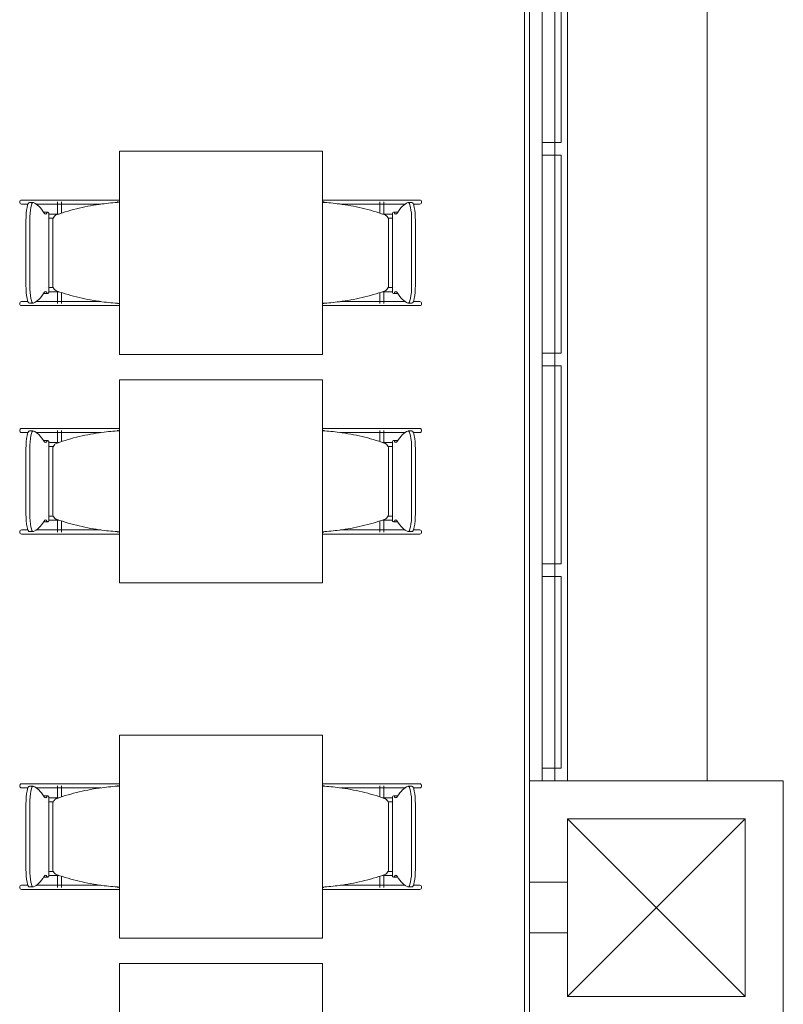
# Model space of a CAD drawing. Extents: x -1871171.1 to -1871111.3, y 2848215.5 to 2848272.6.
# Tile 94 of 121: x -1871144.5 to -1871141.5, y 2848264.5 to 2848268.3. Entities that reach past the tile are written whole.
import ezdxf

# ---------------------------------------------------------------- set-up
doc = ezdxf.new("R2010")
doc.units = 0
doc.header["$MEASUREMENT"] = 0
for name, color, linetype, lineweight in [('6075-BSE-ARQ-TERR$0$K-BSE-ARQ-ALV', 7, 'CONTINUOUS', 5), ('6075-BSE-ARQ-TERR$0$K-BSE-ARQ-LAY', 252, 'CONTINUOUS', 5), ('6075-BSE-ARQ-TERR$0$K-BSE-ARQ-MOB', 8, 'CONTINUOUS', 5)]:
    doc.layers.add(name, color=color, linetype=linetype, lineweight=lineweight)
doc.layers.add('K-NV2-ARQ-TXT-GER', color=1, linetype='CONTINUOUS')

# ---------------------------------------------------------------- blocks, each defined once
blk = doc.blocks.new('6075-BSE-ARQ-TERR')
at = {"layer": '6075-BSE-ARQ-TERR$0$K-BSE-ARQ-ALV'}
for p, q in [((23.55, 0), (23.55, -25.0801)), ((23.7, -0.15), (23.7, -6.25)), ((23.53, -25.089), (23.53, -1)), ((24.55, -6.25), (23.55, -6.25)), ((24.55, -7.25), (24.55, -6.25)), ((23.7, -7.1), (23.7, -6.4)), ((23.7, -6.4), (24.4, -6.4)), ((24.4, -6.4), (24.4, -7.1)), ((23.55, -6.65), (23.7, -6.65)), ((23.7, -6.85), (23.55, -6.85)), ((24.4, -7.1), (23.7, -7.1))]:
    blk.add_line(p, q, dxfattribs=at)
at = {"layer": '6075-BSE-ARQ-TERR$0$K-BSE-ARQ-LAY'}
for p, q in [((23.65, -6.25), (23.65, -1)), ((24.25, -6.25), (24.25, -1.25)), ((23.6, -1.825), (23.6, -6.25)), ((23.6745, -3.735), (23.6745, -2.955)), ((23.6745, -4.565), (23.6745, -3.785)), ((23.6745, -5.395), (23.6745, -4.615)), ((23.6745, -6.2), (23.6745, -5.445)), ((23.6745, -6.2), (23.6, -6.2)), ((24.4, -6.4), (23.7, -7.1)), ((23.7, -6.4), (24.4, -7.1))]:
    blk.add_line(p, q, dxfattribs=at)
at = {"layer": '6075-BSE-ARQ-TERR$0$K-BSE-ARQ-LAY', "extrusion": (0, 0, -1)}
for p, q in [((23.6745, -3.735), (23.6, -3.735)), ((23.6, -3.785), (23.6745, -3.785)), ((23.6745, -4.565), (23.6, -4.565)), ((23.6, -4.615), (23.6745, -4.615)), ((23.6745, -5.395), (23.6, -5.395)), ((23.6, -5.445), (23.6745, -5.445))]:
    blk.add_line(p, q, dxfattribs=at)
at = {"layer": '6075-BSE-ARQ-TERR$0$K-BSE-ARQ-MOB'}
for p, q in [((21.9347, -3.7701), (21.9347, -4.5701)), ((22.7347, -3.7701), (21.9347, -3.7701)), ((22.7347, -4.5701), (22.7347, -3.7701)), ((21.6919, -3.9621), (21.5487, -3.9621)), ((21.5487, -3.9781), (21.5739, -3.9781)), ((21.5941, -3.972), (21.5793, -3.972)), ((21.6054, -3.9781), (21.7705, -3.9781)), ((21.6899, -3.9696), (21.6899, -4.0189)), ((21.799, -3.9621), (21.6932, -3.9621)), ((21.7059, -4.0138), (21.7059, -3.9696)), ((21.899, -3.9621), (21.8014, -3.9621)), ((21.8014, -3.9781), (21.8613, -3.9781)), ((21.9347, -3.9621), (21.9, -3.9621)), ((21.9255, -3.9696), (21.93, -3.9696)), ((22.7358, -3.9696), (22.7358, -3.9715)), ((22.7361, -3.9696), (22.7407, -3.9696)), ((22.7895, -3.9621), (22.7537, -3.9621)), ((22.9729, -3.9621), (22.7909, -3.9621)), ((22.8048, -3.9781), (22.9729, -3.9781)), ((22.9602, -3.9696), (22.9602, -4.0138)), ((22.9762, -4.0189), (22.9762, -3.9696)), ((23.1175, -3.9621), (22.9897, -3.9621)), ((22.9897, -3.9781), (23.0607, -3.9781)), ((23.0868, -3.972), (23.0721, -3.972)), ((23.0922, -3.9781), (23.1175, -3.9781)), ((21.6519, -4.01), (21.6372, -4.01)), ((21.6561, -4.3268), (21.6561, -4.0134)), ((23.01, -4.0134), (23.01, -4.3268)), ((23.029, -4.01), (23.0142, -4.01)), ((21.566, -4.2982), (21.566, -4.042)), ((21.5807, -4.042), (21.5807, -4.2982)), ((21.6715, -4.0431), (21.6715, -4.2971)), ((22.9947, -4.2971), (22.9947, -4.0431)), ((23.0854, -4.2982), (23.0854, -4.042)), ((23.1002, -4.042), (23.1002, -4.2982)), ((21.6372, -4.3301), (21.6519, -4.3301)), ((21.6899, -4.3212), (21.6899, -4.3701)), ((21.7059, -4.3701), (21.7059, -4.3263)), ((22.9602, -4.3263), (22.9602, -4.3701)), ((22.9762, -4.3701), (22.9762, -4.3212)), ((23.0142, -4.3301), (23.029, -4.3301)), ((21.5739, -4.3621), (21.5487, -4.3621)), ((21.5487, -4.3781), (21.7705, -4.3781)), ((21.5793, -4.3682), (21.5941, -4.3682)), ((21.6919, -4.3621), (21.6054, -4.3621)), ((21.799, -4.3621), (21.6932, -4.3621)), ((21.8613, -4.3621), (21.8014, -4.3621)), ((21.8014, -4.3781), (21.9125, -4.3781)), ((21.93, -4.3701), (21.9263, -4.3701)), ((22.7358, -4.3686), (22.7358, -4.3701)), ((22.7398, -4.3701), (22.7361, -4.3701)), ((22.7537, -4.3781), (22.8647, -4.3781)), ((22.9729, -4.3621), (22.8048, -4.3621)), ((22.8956, -4.3781), (23.1175, -4.3781)), ((23.0607, -4.3621), (22.9897, -4.3621)), ((23.0721, -4.3682), (23.0868, -4.3682)), ((23.1175, -4.3621), (23.0922, -4.3621)), ((21.9347, -4.5701), (22.7347, -4.5701)), ((21.9347, -4.6701), (21.9347, -5.4701)), ((22.7347, -4.6701), (21.9347, -4.6701)), ((22.7347, -5.4701), (22.7347, -4.6701)), ((21.6919, -4.8621), (21.5487, -4.8621)), ((21.5487, -4.8781), (21.5739, -4.8781)), ((21.5941, -4.872), (21.5793, -4.872)), ((21.6054, -4.8781), (21.7705, -4.8781)), ((21.6899, -4.8696), (21.6899, -4.9189)), ((21.799, -4.8621), (21.6932, -4.8621)), ((21.7059, -4.9138), (21.7059, -4.8696)), ((21.899, -4.8621), (21.8014, -4.8621)), ((21.8014, -4.8781), (21.8613, -4.8781)), ((21.9347, -4.8621), (21.9, -4.8621)), ((21.9255, -4.8696), (21.93, -4.8696)), ((22.7358, -4.8696), (22.7358, -4.8715)), ((22.7361, -4.8696), (22.7407, -4.8696)), ((22.7895, -4.8621), (22.7537, -4.8621)), ((22.9729, -4.8621), (22.7909, -4.8621)), ((22.8048, -4.8781), (22.9729, -4.8781)), ((22.9602, -4.8696), (22.9602, -4.9138)), ((22.9762, -4.9189), (22.9762, -4.8696)), ((23.1175, -4.8621), (22.9897, -4.8621)), ((22.9897, -4.8781), (23.0607, -4.8781)), ((23.0868, -4.872), (23.0721, -4.872)), ((23.0922, -4.8781), (23.1175, -4.8781)), ((21.6519, -4.91), (21.6372, -4.91)), ((21.6561, -5.2268), (21.6561, -4.9134)), ((23.01, -4.9134), (23.01, -5.2268)), ((23.029, -4.91), (23.0142, -4.91)), ((21.566, -5.1982), (21.566, -4.942)), ((21.5807, -4.942), (21.5807, -5.1982)), ((21.6715, -4.9431), (21.6715, -5.1971)), ((22.9947, -5.1971), (22.9947, -4.9431)), ((23.0854, -5.1982), (23.0854, -4.942)), ((23.1002, -4.942), (23.1002, -5.1982)), ((21.6372, -5.2301), (21.6519, -5.2301)), ((21.6899, -5.2212), (21.6899, -5.2701)), ((21.7059, -5.2701), (21.7059, -5.2263)), ((22.9602, -5.2263), (22.9602, -5.2701)), ((22.9762, -5.2701), (22.9762, -5.2212)), ((23.0142, -5.2301), (23.029, -5.2301)), ((21.5739, -5.2621), (21.5487, -5.2621)), ((21.5793, -5.2682), (21.5941, -5.2682)), ((21.6919, -5.2621), (21.6054, -5.2621)), ((21.799, -5.2621), (21.6932, -5.2621)), ((21.8613, -5.2621), (21.8014, -5.2621)), ((21.93, -5.2701), (21.9263, -5.2701)), ((22.7358, -5.2686), (22.7358, -5.2701)), ((22.7398, -5.2701), (22.7361, -5.2701)), ((22.9729, -5.2621), (22.8053, -5.2621)), ((23.0607, -5.2621), (22.9897, -5.2621)), ((23.0721, -5.2682), (23.0868, -5.2682)), ((23.1175, -5.2621), (23.0922, -5.2621)), ((21.5487, -5.2781), (21.7705, -5.2781)), ((21.8014, -5.2781), (21.9125, -5.2781)), ((22.7537, -5.2781), (22.8647, -5.2781)), ((22.8956, -5.2781), (23.1175, -5.2781)), ((21.9347, -5.4701), (22.7347, -5.4701)), ((21.9347, -6.0701), (21.9347, -6.8701)), ((22.7347, -6.0701), (21.9347, -6.0701)), ((22.7347, -6.8701), (22.7347, -6.0701)), ((21.6919, -6.2621), (21.5487, -6.2621)), ((21.5487, -6.2781), (21.5739, -6.2781)), ((21.5941, -6.272), (21.5793, -6.272)), ((21.6054, -6.2781), (21.7705, -6.2781)), ((21.6899, -6.2696), (21.6899, -6.3189)), ((21.799, -6.2621), (21.6932, -6.2621)), ((21.7059, -6.3138), (21.7059, -6.2696)), ((21.899, -6.2621), (21.8014, -6.2621)), ((21.8014, -6.2781), (21.8613, -6.2781)), ((21.9347, -6.2621), (21.9, -6.2621)), ((21.9255, -6.2696), (21.93, -6.2696)), ((22.7358, -6.2696), (22.7358, -6.2715)), ((22.7361, -6.2696), (22.7407, -6.2696)), ((22.7895, -6.2621), (22.7537, -6.2621)), ((22.9729, -6.2621), (22.7909, -6.2621)), ((22.8048, -6.2781), (22.9729, -6.2781)), ((22.9602, -6.2696), (22.9602, -6.3138)), ((22.9762, -6.3189), (22.9762, -6.2696)), ((23.1175, -6.2621), (22.9897, -6.2621)), ((22.9897, -6.2781), (23.0607, -6.2781)), ((23.0868, -6.272), (23.0721, -6.272)), ((23.0922, -6.2781), (23.1175, -6.2781)), ((21.6519, -6.31), (21.6372, -6.31)), ((21.6561, -6.6268), (21.6561, -6.3134)), ((23.01, -6.3134), (23.01, -6.6268)), ((23.029, -6.31), (23.0142, -6.31)), ((21.566, -6.5982), (21.566, -6.342)), ((21.5807, -6.342), (21.5807, -6.5982)), ((21.6715, -6.3431), (21.6715, -6.5971)), ((22.9947, -6.5971), (22.9947, -6.3431)), ((23.0854, -6.5982), (23.0854, -6.342)), ((23.1002, -6.342), (23.1002, -6.5982)), ((21.6372, -6.6301), (21.6519, -6.6301)), ((21.6899, -6.6212), (21.6899, -6.6701)), ((21.7059, -6.6701), (21.7059, -6.6263)), ((22.9602, -6.6263), (22.9602, -6.6701)), ((22.9762, -6.6701), (22.9762, -6.6212)), ((23.0142, -6.6301), (23.029, -6.6301)), ((21.5739, -6.6621), (21.5487, -6.6621)), ((21.5793, -6.6682), (21.5941, -6.6682)), ((21.6919, -6.6621), (21.6054, -6.6621)), ((21.799, -6.6621), (21.6932, -6.6621)), ((21.8613, -6.6621), (21.8014, -6.6621)), ((21.93, -6.6701), (21.9263, -6.6701)), ((22.7358, -6.6686), (22.7358, -6.6701)), ((22.7398, -6.6701), (22.7361, -6.6701)), ((22.9729, -6.6621), (22.8053, -6.6621)), ((23.0607, -6.6621), (22.9897, -6.6621)), ((23.0721, -6.6682), (23.0868, -6.6682)), ((23.1175, -6.6621), (23.0922, -6.6621)), ((21.5487, -6.6781), (21.7705, -6.6781)), ((21.8014, -6.6781), (21.9125, -6.6781)), ((22.7537, -6.6781), (22.8647, -6.6781)), ((22.8956, -6.6781), (23.1175, -6.6781)), ((21.9347, -6.8701), (22.7347, -6.8701)), ((21.9347, -6.9701), (21.9347, -7.7701)), ((22.7347, -6.9701), (21.9347, -6.9701)), ((22.7347, -7.7701), (22.7347, -6.9701))]:
    blk.add_line(p, q, dxfattribs=at)
at = {"layer": '6075-BSE-ARQ-TERR$0$K-BSE-ARQ-MOB', "flags": 128}
for points in [[(21.6932, -3.9621), (21.6857, -3.9621), (21.6845, -3.9621), (21.6765, -3.9621)], [(21.6765, -3.9781), (21.6932, -3.9781)], [(21.8014, -3.9621), (21.7966, -3.9621), (21.7737, -3.9621), (21.7705, -3.9621)], [(21.7705, -3.9781), (21.8014, -3.9781)], [(21.9, -3.9621), (21.8958, -3.9621), (21.8845, -3.9621), (21.8753, -3.9621)], [(21.9347, -3.9621), (21.9125, -3.9621)], [(22.7537, -3.9621), (22.7347, -3.9621)], [(22.7909, -3.9621), (22.7853, -3.9621), (22.7747, -3.9621), (22.7661, -3.9621)], [(22.8956, -3.9621), (22.8647, -3.9621)], [(22.8647, -3.9781), (22.8956, -3.9781)], [(22.9897, -3.9621), (22.9852, -3.9621), (22.9737, -3.9621), (22.9729, -3.9621)], [(22.9729, -3.9781), (22.9897, -3.9781)], [(21.6479, -4.0171), (21.6483, -4.0171)], [(21.6484, -4.0331), (21.6479, -4.0331), (21.6479, -4.0331)], [(21.6563, -4.0171), (21.6957, -4.0171)], [(21.673, -4.0331), (21.6653, -4.0331), (21.6639, -4.0331), (21.6565, -4.0331)], [(22.9705, -4.0171), (23.0097, -4.0171)], [(23.0099, -4.0331), (23.0052, -4.0331), (22.9934, -4.0331), (22.9924, -4.0331)], [(23.0178, -4.0171), (23.0182, -4.0171), (23.0182, -4.0171)], [(23.0182, -4.0331), (23.0178, -4.0331)], [(21.6479, -4.3071), (21.6483, -4.3071)], [(21.6484, -4.3231), (21.6479, -4.3231), (21.6479, -4.3231)], [(21.6563, -4.3071), (21.6737, -4.3071)], [(21.6957, -4.3231), (21.6639, -4.3231), (21.6565, -4.3231)], [(23.0099, -4.3231), (23.0052, -4.3231), (22.9741, -4.3231), (22.9705, -4.3231)], [(22.9931, -4.3071), (23.0097, -4.3071)], [(23.0178, -4.3071), (23.0182, -4.3071), (23.0182, -4.3071)], [(23.0182, -4.3231), (23.0178, -4.3231)], [(21.6932, -4.3621), (21.6857, -4.3621), (21.6845, -4.3621), (21.6765, -4.3621)], [(21.6765, -4.3781), (21.6932, -4.3781)], [(21.8014, -4.3621), (21.7966, -4.3621), (21.7737, -4.3621), (21.7705, -4.3621)], [(21.7705, -4.3781), (21.8014, -4.3781)], [(21.8753, -4.3781), (21.9, -4.3781)], [(21.9125, -4.3781), (21.9347, -4.3781)], [(22.7347, -4.3781), (22.7537, -4.3781)], [(22.7661, -4.3781), (22.7909, -4.3781)], [(22.8956, -4.3621), (22.8647, -4.3621)], [(22.8647, -4.3781), (22.8956, -4.3781)], [(22.9897, -4.3621), (22.9852, -4.3621), (22.9737, -4.3621), (22.9729, -4.3621)], [(22.9729, -4.3781), (22.9897, -4.3781)], [(21.6932, -4.8621), (21.6857, -4.8621), (21.6845, -4.8621), (21.6765, -4.8621)], [(21.6765, -4.8781), (21.6932, -4.8781)], [(21.8014, -4.8621), (21.7966, -4.8621), (21.7737, -4.8621), (21.7705, -4.8621)], [(21.7705, -4.8781), (21.8014, -4.8781)], [(21.9, -4.8621), (21.8958, -4.8621), (21.8845, -4.8621), (21.8753, -4.8621)], [(21.9347, -4.8621), (21.9125, -4.8621)], [(22.7537, -4.8621), (22.7347, -4.8621)], [(22.7909, -4.8621), (22.7853, -4.8621), (22.7747, -4.8621), (22.7661, -4.8621)], [(22.8956, -4.8621), (22.8647, -4.8621)], [(22.8647, -4.8781), (22.8956, -4.8781)], [(22.9897, -4.8621), (22.9852, -4.8621), (22.9737, -4.8621), (22.9729, -4.8621)], [(22.9729, -4.8781), (22.9897, -4.8781)], [(21.6479, -4.9171), (21.6483, -4.9171)], [(21.6563, -4.9171), (21.6957, -4.9171)], [(22.9705, -4.9171), (23.0097, -4.9171)], [(23.0178, -4.9171), (23.0182, -4.9171), (23.0182, -4.9171)], [(21.6484, -4.9331), (21.6479, -4.9331), (21.6479, -4.9331)], [(21.673, -4.9331), (21.6653, -4.9331), (21.6639, -4.9331), (21.6565, -4.9331)], [(23.0099, -4.9331), (23.0052, -4.9331), (22.9934, -4.9331), (22.9924, -4.9331)], [(23.0182, -4.9331), (23.0178, -4.9331)], [(21.6479, -5.2071), (21.6483, -5.2071)], [(21.6484, -5.2231), (21.6479, -5.2231), (21.6479, -5.2231)], [(21.6563, -5.2071), (21.6737, -5.2071)], [(21.6957, -5.2231), (21.6639, -5.2231), (21.6565, -5.2231)], [(23.0099, -5.2231), (23.0052, -5.2231), (22.9741, -5.2231), (22.9705, -5.2231)], [(22.9931, -5.2071), (23.0097, -5.2071)], [(23.0178, -5.2071), (23.0182, -5.2071), (23.0182, -5.2071)], [(23.0182, -5.2231), (23.0178, -5.2231)], [(21.6932, -5.2621), (21.6857, -5.2621), (21.6845, -5.2621), (21.6765, -5.2621)], [(21.8014, -5.2621), (21.7966, -5.2621), (21.7737, -5.2621), (21.7705, -5.2621)], [(22.8956, -5.2621), (22.8647, -5.2621)], [(22.9897, -5.2621), (22.9852, -5.2621), (22.9737, -5.2621), (22.9729, -5.2621)], [(21.6765, -5.2781), (21.6932, -5.2781)], [(21.7705, -5.2781), (21.8014, -5.2781)], [(21.8753, -5.2781), (21.9, -5.2781)], [(21.9125, -5.2781), (21.9347, -5.2781)], [(22.7347, -5.2781), (22.7537, -5.2781)], [(22.7661, -5.2781), (22.7909, -5.2781)], [(22.8647, -5.2781), (22.8956, -5.2781)], [(22.9729, -5.2781), (22.9897, -5.2781)], [(21.6932, -6.2621), (21.6857, -6.2621), (21.6845, -6.2621), (21.6765, -6.2621)], [(21.6765, -6.2781), (21.6932, -6.2781)], [(21.8014, -6.2621), (21.7966, -6.2621), (21.7737, -6.2621), (21.7705, -6.2621)], [(21.7705, -6.2781), (21.8014, -6.2781)], [(21.9, -6.2621), (21.8958, -6.2621), (21.8845, -6.2621), (21.8753, -6.2621)], [(21.9347, -6.2621), (21.9125, -6.2621)], [(22.7537, -6.2621), (22.7347, -6.2621)], [(22.7909, -6.2621), (22.7853, -6.2621), (22.7747, -6.2621), (22.7661, -6.2621)], [(22.8956, -6.2621), (22.8647, -6.2621)], [(22.8647, -6.2781), (22.8956, -6.2781)], [(22.9897, -6.2621), (22.9852, -6.2621), (22.9737, -6.2621), (22.9729, -6.2621)], [(22.9729, -6.2781), (22.9897, -6.2781)], [(21.6479, -6.3171), (21.6483, -6.3171)], [(21.6563, -6.3171), (21.6957, -6.3171)], [(22.9705, -6.3171), (23.0097, -6.3171)], [(23.0178, -6.3171), (23.0182, -6.3171), (23.0182, -6.3171)], [(21.6484, -6.3331), (21.6479, -6.3331), (21.6479, -6.3331)], [(21.673, -6.3331), (21.6653, -6.3331), (21.6639, -6.3331), (21.6565, -6.3331)], [(23.0099, -6.3331), (23.0052, -6.3331), (22.9934, -6.3331), (22.9924, -6.3331)], [(23.0182, -6.3331), (23.0178, -6.3331)], [(21.6479, -6.6071), (21.6483, -6.6071)], [(21.6484, -6.6231), (21.6479, -6.6231), (21.6479, -6.6231)], [(21.6563, -6.6071), (21.6737, -6.6071)], [(21.6957, -6.6231), (21.6639, -6.6231), (21.6565, -6.6231)], [(23.0099, -6.6231), (23.0052, -6.6231), (22.9741, -6.6231), (22.9705, -6.6231)], [(22.9931, -6.6071), (23.0097, -6.6071)], [(23.0178, -6.6071), (23.0182, -6.6071), (23.0182, -6.6071)], [(23.0182, -6.6231), (23.0178, -6.6231)], [(21.6932, -6.6621), (21.6857, -6.6621), (21.6845, -6.6621), (21.6765, -6.6621)], [(21.8014, -6.6621), (21.7966, -6.6621), (21.7737, -6.6621), (21.7705, -6.6621)], [(22.8956, -6.6621), (22.8647, -6.6621)], [(22.9897, -6.6621), (22.9852, -6.6621), (22.9737, -6.6621), (22.9729, -6.6621)], [(21.6765, -6.6781), (21.6932, -6.6781)], [(21.7705, -6.6781), (21.8014, -6.6781)], [(21.8753, -6.6781), (21.9, -6.6781)], [(21.9125, -6.6781), (21.9347, -6.6781)], [(22.7347, -6.6781), (22.7537, -6.6781)], [(22.7661, -6.6781), (22.7909, -6.6781)], [(22.8647, -6.6781), (22.8956, -6.6781)], [(22.9729, -6.6781), (22.9897, -6.6781)]]:
    blk.add_lwpolyline(points, dxfattribs=at)
at = {"layer": '6075-BSE-ARQ-TERR$0$K-BSE-ARQ-MOB'}
for centre, major_axis, ratio, start_param, end_param in [((21.5487, -3.9701), (0, 0.008), 0.93358, 0, 1.570796), ((21.5487, -3.9701), (0, 0.008), 0.93358, 1.570796, 3.141593), ((21.5793, -4.042), (0, 0.07), 0.190809, -0.06917, 1.570796), ((21.5941, -4.042), (0, 0.07), 0.190809, -0.06917, 1.570796), ((21.582, -4.9507), (0, 0.9808), 0.190809, -0.299129, -0.06917), ((23.0841, -4.9507), (0, 0.9808), 0.190809, 0.06917, 0.299129), ((23.0721, -4.042), (0, 0.07), 0.190809, -1.570796, 0.06917), ((23.0868, -4.042), (0, 0.07), 0.190809, -1.570796, 0.06917), ((23.1175, -3.9701), (0, 0.008), 0.93358, 4.712389, 6.283185), ((23.1175, -3.9701), (0, 0.008), 0.93358, 3.141593, 4.712389), ((21.6372, -4.085), (0, 0.0749), 0.190809, -0.09971, 0.09971), ((21.6424, -3.9242), (0, 0.0933), 0.190809, 2.842464, 3.440721), ((21.6519, -4.085), (0, 0.0749), 0.190809, -0.299129, 0.299129), ((23.0142, -4.085), (0, 0.0749), 0.190809, -0.299129, 0.299129), ((23.0237, -3.9242), (0, 0.0933), 0.190809, 2.842464, 3.440721), ((23.029, -4.085), (0, 0.0749), 0.190809, -0.09971, 0.09971), ((21.5793, -4.2982), (0, 0.07), 0.190809, 1.570796, 3.210763), ((21.5941, -4.2982), (0, 0.07), 0.190809, 1.570796, 3.210763), ((23.0721, -4.2982), (0, 0.07), 0.190809, 3.072423, 4.712389), ((23.0868, -4.2982), (0, 0.07), 0.190809, 3.072423, 4.712389), ((21.582, -3.3895), (0, 0.9808), 0.190809, 3.210763, 3.440721), ((21.6372, -4.2552), (0, 0.0749), 0.190809, 3.041883, 3.241302), ((21.6424, -4.416), (0, 0.0933), 0.190809, -0.299129, 0.299129), ((21.6519, -4.2552), (0, 0.0749), 0.190809, 2.842464, 3.440721), ((23.0142, -4.2552), (0, 0.0749), 0.190809, 2.842464, 3.440721), ((23.0237, -4.416), (0, 0.0933), 0.190809, -0.299129, 0.299129), ((23.029, -4.2552), (0, 0.0749), 0.190809, 3.041883, 3.241302), ((23.0841, -3.3895), (0, 0.9808), 0.190809, 2.842464, 3.072423), ((21.5487, -4.3701), (0, 0.008), 0.93358, 0, 1.570796), ((21.5487, -4.3701), (0, 0.008), 0.93358, 1.570796, 3.141593), ((23.1175, -4.3701), (0, 0.008), 0.93358, 4.712389, 6.283185), ((23.1175, -4.3701), (0, 0.008), 0.93358, 3.141593, 4.712389), ((21.5487, -4.8701), (0, 0.008), 0.93358, 0, 1.570796), ((21.5487, -4.8701), (0, 0.008), 0.93358, 1.570796, 3.141593), ((21.5793, -4.942), (0, 0.07), 0.190809, -0.06917, 1.570796), ((21.5941, -4.942), (0, 0.07), 0.190809, -0.06917, 1.570796), ((21.582, -5.8507), (0, 0.9808), 0.190809, -0.299129, -0.06917), ((23.0841, -5.8507), (0, 0.9808), 0.190809, 0.06917, 0.299129), ((23.0721, -4.942), (0, 0.07), 0.190809, -1.570796, 0.06917), ((23.0868, -4.942), (0, 0.07), 0.190809, -1.570796, 0.06917), ((23.1175, -4.8701), (0, 0.008), 0.93358, 4.712389, 6.283185), ((23.1175, -4.8701), (0, 0.008), 0.93358, 3.141593, 4.712389), ((21.6372, -4.985), (0, 0.0749), 0.190809, -0.09971, 0.09971), ((21.6424, -4.8242), (0, 0.0933), 0.190809, 2.842464, 3.440721), ((21.6519, -4.985), (0, 0.0749), 0.190809, -0.299129, 0.299129), ((23.0142, -4.985), (0, 0.0749), 0.190809, -0.299129, 0.299129), ((23.0237, -4.8242), (0, 0.0933), 0.190809, 2.842464, 3.440721), ((23.029, -4.985), (0, 0.0749), 0.190809, -0.09971, 0.09971), ((21.5793, -5.1982), (0, 0.07), 0.190809, 1.570796, 3.210763), ((21.5941, -5.1982), (0, 0.07), 0.190809, 1.570796, 3.210763), ((23.0721, -5.1982), (0, 0.07), 0.190809, 3.072423, 4.712389), ((23.0868, -5.1982), (0, 0.07), 0.190809, 3.072423, 4.712389), ((21.582, -4.2895), (0, 0.9808), 0.190809, 3.210763, 3.440721), ((21.6372, -5.1552), (0, 0.0749), 0.190809, 3.041883, 3.241302), ((21.6424, -5.316), (0, 0.0933), 0.190809, -0.299129, 0.299129), ((21.6519, -5.1552), (0, 0.0749), 0.190809, 2.842464, 3.440721), ((23.0142, -5.1552), (0, 0.0749), 0.190809, 2.842464, 3.440721), ((23.0237, -5.316), (0, 0.0933), 0.190809, -0.299129, 0.299129), ((23.029, -5.1552), (0, 0.0749), 0.190809, 3.041883, 3.241302), ((23.0841, -4.2895), (0, 0.9808), 0.190809, 2.842464, 3.072423), ((21.5487, -5.2701), (0, 0.008), 0.93358, 0, 1.570796), ((21.5487, -5.2701), (0, 0.008), 0.93358, 1.570796, 3.141593), ((23.1175, -5.2701), (0, 0.008), 0.93358, 4.712389, 6.283185), ((23.1175, -5.2701), (0, 0.008), 0.93358, 3.141593, 4.712389), ((21.5487, -6.2701), (0, 0.008), 0.93358, 0, 1.570796), ((21.5487, -6.2701), (0, 0.008), 0.93358, 1.570796, 3.141593), ((21.5793, -6.342), (0, 0.07), 0.190809, -0.06917, 1.570796), ((21.5941, -6.342), (0, 0.07), 0.190809, -0.06917, 1.570796), ((21.582, -7.2507), (0, 0.9808), 0.190809, -0.299129, -0.06917), ((23.0841, -7.2507), (0, 0.9808), 0.190809, 0.06917, 0.299129), ((23.0721, -6.342), (0, 0.07), 0.190809, -1.570796, 0.06917), ((23.0868, -6.342), (0, 0.07), 0.190809, -1.570796, 0.06917), ((23.1175, -6.2701), (0, 0.008), 0.93358, 4.712389, 6.283185), ((23.1175, -6.2701), (0, 0.008), 0.93358, 3.141593, 4.712389), ((21.6372, -6.385), (0, 0.0749), 0.190809, -0.09971, 0.09971), ((21.6424, -6.2242), (0, 0.0933), 0.190809, 2.842464, 3.440721), ((21.6519, -6.385), (0, 0.0749), 0.190809, -0.299129, 0.299129), ((23.0142, -6.385), (0, 0.0749), 0.190809, -0.299129, 0.299129), ((23.0237, -6.2242), (0, 0.0933), 0.190809, 2.842464, 3.440721), ((23.029, -6.385), (0, 0.0749), 0.190809, -0.09971, 0.09971), ((21.5793, -6.5982), (0, 0.07), 0.190809, 1.570796, 3.210763), ((21.5941, -6.5982), (0, 0.07), 0.190809, 1.570796, 3.210763), ((21.582, -5.6895), (0, 0.9808), 0.190809, 3.210763, 3.440721), ((21.6372, -6.5552), (0, 0.0749), 0.190809, 3.041883, 3.241302), ((21.6424, -6.716), (0, 0.0933), 0.190809, -0.299129, 0.299129), ((21.6519, -6.5552), (0, 0.0749), 0.190809, 2.842464, 3.440721), ((23.0142, -6.5552), (0, 0.0749), 0.190809, 2.842464, 3.440721), ((23.0237, -6.716), (0, 0.0933), 0.190809, -0.299129, 0.299129), ((23.029, -6.5552), (0, 0.0749), 0.190809, 3.041883, 3.241302), ((23.0841, -5.6895), (0, 0.9808), 0.190809, 2.842464, 3.072423), ((23.0721, -6.5982), (0, 0.07), 0.190809, 3.072423, 4.712389), ((23.0868, -6.5982), (0, 0.07), 0.190809, 3.072423, 4.712389), ((21.5487, -6.6701), (0, 0.008), 0.93358, 0, 1.570796), ((21.5487, -6.6701), (0, 0.008), 0.93358, 1.570796, 3.141593), ((23.1175, -6.6701), (0, 0.008), 0.93358, 4.712389, 6.283185), ((23.1175, -6.6701), (0, 0.008), 0.93358, 3.141593, 4.712389)]:
    blk.add_ellipse(centre, major_axis=major_axis, ratio=ratio, start_param=start_param, end_param=end_param, dxfattribs=at)
for points, knots in [([(21.9347, -3.971), (21.9115, -3.9722), (21.858, -3.9772), (21.7753, -3.9925), (21.7169, -4.0095), (21.6882, -4.0195)], [0.0794766, 0.0794766, 0.0794766, 0.0794766, 0.3333333, 0.6666667, 1, 1, 1, 1]), ([(22.9779, -4.0195), (22.9492, -4.0095), (22.8909, -3.9925), (22.8092, -3.9774), (22.7568, -3.9724), (22.7347, -3.9712)], [0, 0, 0, 0, 0.3333333, 0.6666667, 0.9087018, 0.9087018, 0.9087018, 0.9087018]), ([(21.6882, -4.0195), (21.6863, -4.0202), (21.6826, -4.022), (21.6771, -4.0267), (21.6735, -4.0325), (21.6717, -4.0384), (21.6715, -4.0415), (21.6715, -4.0431)], [0, 0, 0, 0, 0.2, 0.4, 0.7, 0.85, 1, 1, 1, 1]), ([(22.9947, -4.0431), (22.9947, -4.041), (22.9942, -4.0369), (22.9915, -4.0301), (22.9872, -4.0248), (22.9822, -4.0212), (22.9794, -4.02), (22.9779, -4.0195)], [0, 0, 0, 0, 0.2, 0.4, 0.7, 0.85, 1, 1, 1, 1]), ([(21.6715, -4.2971), (21.6715, -4.2992), (21.672, -4.3033), (21.6746, -4.3101), (21.6789, -4.3154), (21.684, -4.3189), (21.6868, -4.3202), (21.6882, -4.3207)], [0, 0, 0, 0, 0.2, 0.4, 0.7, 0.85, 1, 1, 1, 1]), ([(22.9779, -4.3207), (22.9799, -4.32), (22.9835, -4.3182), (22.9891, -4.3135), (22.9927, -4.3077), (22.9944, -4.3017), (22.9947, -4.2987), (22.9947, -4.2971)], [0, 0, 0, 0, 0.2, 0.4, 0.7, 0.85, 1, 1, 1, 1]), ([(21.6882, -4.3207), (21.7169, -4.3307), (21.7753, -4.3477), (21.858, -4.3629), (21.9115, -4.3679), (21.9347, -4.3692)], [0, 0, 0, 0, 0.3333333, 0.6666667, 0.9205234, 0.9205234, 0.9205234, 0.9205234]), ([(22.7347, -4.369), (22.7568, -4.3677), (22.8092, -4.3627), (22.8909, -4.3477), (22.9492, -4.3307), (22.9779, -4.3207)], [0.0912982, 0.0912982, 0.0912982, 0.0912982, 0.3333333, 0.6666667, 1, 1, 1, 1]), ([(21.9347, -4.871), (21.9115, -4.8722), (21.858, -4.8772), (21.7753, -4.8925), (21.7169, -4.9095), (21.6882, -4.9195)], [0.0794766, 0.0794766, 0.0794766, 0.0794766, 0.3333333, 0.6666667, 1, 1, 1, 1]), ([(22.9779, -4.9195), (22.9492, -4.9095), (22.8909, -4.8925), (22.8092, -4.8774), (22.7568, -4.8724), (22.7347, -4.8712)], [0, 0, 0, 0, 0.3333333, 0.6666667, 0.9087018, 0.9087018, 0.9087018, 0.9087018]), ([(21.6882, -4.9195), (21.6863, -4.9202), (21.6826, -4.922), (21.6771, -4.9267), (21.6735, -4.9325), (21.6717, -4.9384), (21.6715, -4.9415), (21.6715, -4.9431)], [0, 0, 0, 0, 0.2, 0.4, 0.7, 0.85, 1, 1, 1, 1]), ([(22.9947, -4.9431), (22.9947, -4.941), (22.9942, -4.9369), (22.9915, -4.9301), (22.9872, -4.9248), (22.9822, -4.9212), (22.9794, -4.92), (22.9779, -4.9195)], [0, 0, 0, 0, 0.2, 0.4, 0.7, 0.85, 1, 1, 1, 1]), ([(21.6715, -5.1971), (21.6715, -5.1992), (21.672, -5.2033), (21.6746, -5.2101), (21.6789, -5.2154), (21.684, -5.2189), (21.6868, -5.2202), (21.6882, -5.2207)], [0, 0, 0, 0, 0.2, 0.4, 0.7, 0.85, 1, 1, 1, 1]), ([(22.9779, -5.2207), (22.9799, -5.22), (22.9835, -5.2182), (22.9891, -5.2135), (22.9927, -5.2077), (22.9944, -5.2017), (22.9947, -5.1987), (22.9947, -5.1971)], [0, 0, 0, 0, 0.2, 0.4, 0.7, 0.85, 1, 1, 1, 1]), ([(21.6882, -5.2207), (21.7169, -5.2307), (21.7753, -5.2477), (21.858, -5.2629), (21.9115, -5.2679), (21.9347, -5.2692)], [0, 0, 0, 0, 0.3333333, 0.6666667, 0.9205234, 0.9205234, 0.9205234, 0.9205234]), ([(22.7347, -5.269), (22.7568, -5.2677), (22.8092, -5.2627), (22.8909, -5.2477), (22.9492, -5.2307), (22.9779, -5.2207)], [0.0912982, 0.0912982, 0.0912982, 0.0912982, 0.3333333, 0.6666667, 1, 1, 1, 1]), ([(21.9347, -6.271), (21.9115, -6.2722), (21.858, -6.2772), (21.7753, -6.2925), (21.7169, -6.3095), (21.6882, -6.3195)], [0.0794766, 0.0794766, 0.0794766, 0.0794766, 0.3333333, 0.6666667, 1, 1, 1, 1]), ([(22.9779, -6.3195), (22.9492, -6.3095), (22.8909, -6.2925), (22.8092, -6.2774), (22.7568, -6.2724), (22.7347, -6.2712)], [0, 0, 0, 0, 0.3333333, 0.6666667, 0.9087018, 0.9087018, 0.9087018, 0.9087018]), ([(21.6882, -6.3195), (21.6863, -6.3202), (21.6826, -6.322), (21.6771, -6.3267), (21.6735, -6.3325), (21.6717, -6.3384), (21.6715, -6.3415), (21.6715, -6.3431)], [0, 0, 0, 0, 0.2, 0.4, 0.7, 0.85, 1, 1, 1, 1]), ([(22.9947, -6.3431), (22.9947, -6.341), (22.9942, -6.3369), (22.9915, -6.3301), (22.9872, -6.3248), (22.9822, -6.3212), (22.9794, -6.32), (22.9779, -6.3195)], [0, 0, 0, 0, 0.2, 0.4, 0.7, 0.85, 1, 1, 1, 1]), ([(21.6715, -6.5971), (21.6715, -6.5992), (21.672, -6.6033), (21.6746, -6.6101), (21.6789, -6.6154), (21.684, -6.6189), (21.6868, -6.6202), (21.6882, -6.6207)], [0, 0, 0, 0, 0.2, 0.4, 0.7, 0.85, 1, 1, 1, 1]), ([(21.6882, -6.6207), (21.7169, -6.6307), (21.7753, -6.6477), (21.858, -6.6629), (21.9115, -6.6679), (21.9347, -6.6692)], [0, 0, 0, 0, 0.3333333, 0.6666667, 0.9205234, 0.9205234, 0.9205234, 0.9205234]), ([(22.7347, -6.669), (22.7568, -6.6677), (22.8092, -6.6627), (22.8909, -6.6477), (22.9492, -6.6307), (22.9779, -6.6207)], [0.0912982, 0.0912982, 0.0912982, 0.0912982, 0.3333333, 0.6666667, 1, 1, 1, 1]), ([(22.9779, -6.6207), (22.9799, -6.62), (22.9835, -6.6182), (22.9891, -6.6135), (22.9927, -6.6077), (22.9944, -6.6017), (22.9947, -6.5987), (22.9947, -6.5971)], [0, 0, 0, 0, 0.2, 0.4, 0.7, 0.85, 1, 1, 1, 1])]:
    blk.add_open_spline(points, degree=3, knots=knots, dxfattribs=at)

msp = doc.modelspace()

# ---------------------------------------------------------------- block references
at = {"layer": 'K-NV2-ARQ-TXT-GER', "color": 31, "lineweight": -3, "true_color": 0xffbf80}
msp.add_blockref('6075-BSE-ARQ-TERR', (-1871166.006, 2848271.5826), dxfattribs=at)

doc.saveas('drawing.dxf')
